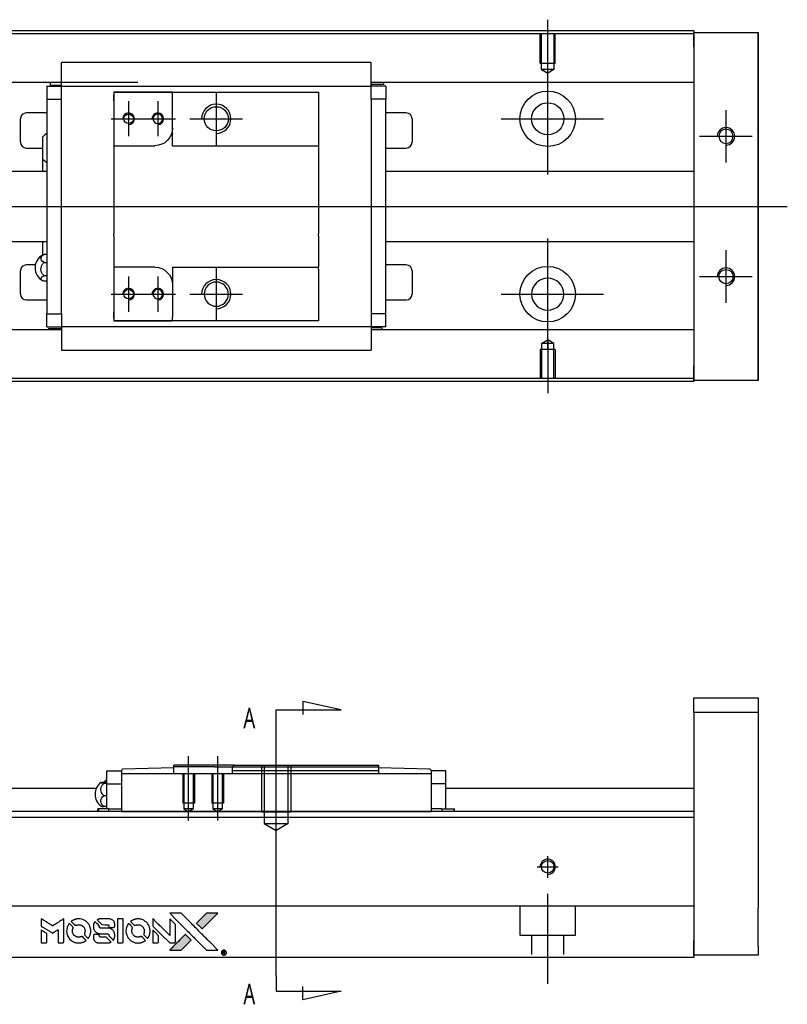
# Model space of a CAD drawing. Header units: millimetres. Extents: x -202 to 3135, y -1537 to 860.
# Tile 34 of 34: x 1311 to 1443, y -252 to -84. Entities that reach past the tile are written whole.
import ezdxf
from ezdxf.lldxf.tags import DXFTag

# ---------------------------------------------------------------- set-up
doc = ezdxf.new("R2010")
doc.units = ezdxf.units.MM
doc.layers.get('0').update_dxf_attribs({"linetype": 'CONTINUOUS'})
doc.styles.add('CHN', font='Microsoft JhengHei.ttf')
tags = doc.linetypes.add('DASHED', pattern=[25.72, 12.86, -12.86]).pattern_tags.tags
tags[6:7] = [DXFTag(74, 4), DXFTag(75, 0), DXFTag(340, '0'), DXFTag(46, 0.0), DXFTag(50, 0.0), DXFTag(44, 0.0), DXFTag(45, 0.0)]
tags[4:5] = [DXFTag(74, 4), DXFTag(75, 0), DXFTag(340, '0'), DXFTag(46, 0.0), DXFTag(50, 0.0), DXFTag(44, 0.0), DXFTag(45, 0.0)]
tags = doc.linetypes.add('HIDDEN', pattern=[0.5, 0.25, -0.25]).pattern_tags.tags
tags[6:7] = [DXFTag(74, 4), DXFTag(75, 0), DXFTag(340, '0'), DXFTag(46, 0.0), DXFTag(50, 0.0), DXFTag(44, 0.0), DXFTag(45, 0.0)]
tags[4:5] = [DXFTag(74, 4), DXFTag(75, 0), DXFTag(340, '0'), DXFTag(46, 0.0), DXFTag(50, 0.0), DXFTag(44, 0.0), DXFTag(45, 0.0)]

# ---------------------------------------------------------------- blocks, each defined once
blk = doc.blocks.new('MosionX logo(完整正式版)')
h = blk.add_hatch(color=22)
h.dxf.hatch_style = 1
h.paths.add_polyline_path([(-1416, 1831), (-1517, 1831), (-1619, 1831), (-1707, 1742, 0.000288), (-1740, 1709, 0.000479), (-1769, 1680, 0.000013), (-1794, 1654, 0.197177), (-1794, 1654, 0.197497), (-1794, 1653, 0.00004), (-1779, 1638, 0.000834), (-1763, 1622, 0.000506), (-1744, 1603), (-1694, 1552), (-1555, 1692)])
h.paths.add_polyline_path([(-1892, 1355), (-1942, 1405, 0.000476), (-1962, 1424, 0.000789), (-1978, 1441, 0.000035), (-1993, 1455, 0.19758), (-1993, 1456, 0.198396), (-1994, 1455, 0.000019), (-2014, 1435, 0.000582), (-2036, 1413, 0.000351), (-2062, 1387, 0.000108), (-2174, 1275, 0.000692), (-2230, 1218, 0.000077), (-2269, 1179, 0.197527), (-2269, 1178, 0.410181), (-2269, 1177, 0.000493), (-2248, 1177, 0.002424), (-2219, 1177, 0.000529), (-2169, 1177), (-2070, 1177), (-1981, 1266)])
at = {"color": 22}
for points in [[(-2150, 1708, -0.000056), (-2089, 1647, -0.000021), (-2004, 1562, -0.000021), (-1911, 1469, -0.000025), (-1823, 1381), (-1619, 1177), (-1518, 1177), (-1417, 1177), (-1553, 1315, 0.000274), (-1619, 1381, 0.000123), (-1705, 1467, 0.000121), (-1797, 1559, 0.000165), (-1879, 1641), (-2068, 1831), (-2170, 1831), (-2272, 1831)], [(-1707, 1742, 0.000288), (-1740, 1709, 0.000479), (-1769, 1680, 0.000013), (-1794, 1654, 0.197177), (-1794, 1654, 0.197497), (-1794, 1653, 0.00004), (-1779, 1638, 0.000836), (-1763, 1622, 0.000505), (-1744, 1603), (-1694, 1552), (-1555, 1692), (-1416, 1831), (-1517, 1831), (-1619, 1831)], [(-4562, 1668), (-4562, 1603), (-4545, 1592, -0.000297), (-4534, 1586, -0.000037), (-4510, 1571, -0.000043), (-4482, 1554, -0.000036), (-4452, 1535, 0.000044), (-4422, 1517, 0.000063), (-4396, 1501, 0.000035), (-4374, 1488, 0.0009), (-4368, 1484), (-4360, 1479), (-4348, 1486, 0.001175), (-4342, 1490, 0.000208), (-4329, 1498, 0.000225), (-4315, 1506, 0.000203), (-4300, 1516, -0.000711), (-4286, 1525, -0.001119), (-4274, 1532, -0.000263), (-4263, 1539, -0.04589), (-4262, 1539, -0.519312), (-4261, 1539, -0.001914), (-4261, 1521, -0.003124), (-4260, 1493, -0.000285), (-4260, 1421), (-4260, 1303), (-4219, 1303, 0.001727), (-4189, 1303, 0.025279), (-4179, 1303, 0.073886), (-4173, 1305, 0.07426), (-4167, 1308, 0.03264), (-4166, 1310, 0.01784), (-4164, 1311, 0.017712), (-4163, 1313, 0.026854), (-4162, 1315), (-4160, 1319), (-4160, 1526), (-4159, 1733), (-4162, 1731, -0.004595), (-4163, 1730, -0.00016), (-4169, 1726, -0.000298), (-4177, 1722, -0.000208), (-4185, 1717, 0.000986), (-4210, 1701, 0.00025), (-4250, 1676, 0.000268), (-4292, 1650, 0.000436), (-4329, 1627, -0.002932), (-4341, 1619, -0.004718), (-4351, 1613, -0.001113), (-4360, 1608, -0.227179), (-4361, 1608, -0.045982), (-4362, 1608, -0.000145), (-4374, 1616, -0.000825), (-4387, 1624, -0.000517), (-4403, 1634, 0.000056), (-4458, 1668, 0.000289), (-4488, 1687, 0.000481), (-4511, 1701, 0.000418), (-4535, 1715), (-4562, 1732)], [(-4068, 1643, 0.064158), (-4094, 1594, 0.06356), (-4108, 1539, 0.064004), (-4107, 1483, 0.066747), (-4091, 1429, 0.04321), (-4073, 1396, 0.044737), (-4050, 1367, 0.044901), (-4021, 1342, 0.044184), (-3989, 1323, 0.026293), (-3965, 1313, 0.033344), (-3941, 1306, 0.033227), (-3917, 1303, 0.025815), (-3890, 1302, 0.023119), (-3864, 1304, 0.031044), (-3841, 1308, 0.031337), (-3819, 1315, 0.024258), (-3796, 1325, 0.015622), (-3788, 1329, 0.008495), (-3778, 1335, 0.008415), (-3769, 1341, 0.020814), (-3763, 1346), (-3760, 1348), (-3791, 1379, 0.002843), (-3814, 1403, 0.033917), (-3823, 1411, 0.087906), (-3831, 1414, 0.073302), (-3839, 1416, 0.022047), (-3843, 1415, 0.026465), (-3847, 1415, 0.022233), (-3851, 1414, 0.009985), (-3857, 1412, -0.039011), (-3876, 1407, -0.044398), (-3896, 1406, -0.045096), (-3915, 1408, -0.04265), (-3934, 1413, -0.071154), (-3961, 1428, -0.068827), (-3983, 1450, -0.068713), (-3998, 1476, -0.070507), (-4005, 1506, -0.028605), (-4006, 1519, -0.031418), (-4005, 1531, -0.031044), (-4002, 1544, -0.02668), (-3998, 1556, 0.038913), (-3996, 1564, 0.043732), (-3995, 1571, 0.047754), (-3995, 1578, 0.075756), (-3997, 1583, 0.07294), (-3999, 1586, 0.003456), (-4006, 1594, 0.005023), (-4017, 1605, 0.002422), (-4030, 1619, 0.000819), (-4042, 1631, 0.001349), (-4053, 1641, 0.0001), (-4062, 1650, 0.205335), (-4062, 1651, 0.219821), (-4063, 1650, 0.002494), (-4064, 1648, 0.007089), (-4066, 1646, 0.004494)], [(-3917, 1731, 0.024131), (-3935, 1728, 0.022344), (-3954, 1723, 0.021883), (-3972, 1717, 0.020884), (-3990, 1709, 0.010669), (-4000, 1703, 0.010389), (-4011, 1697, 0.010913), (-4020, 1692, 0.022227), (-4026, 1687), (-4029, 1685), (-3996, 1653, 0.002452), (-3984, 1640, 0.003628), (-3972, 1630, 0.001662), (-3963, 1621, 0.070159), (-3960, 1619, 0.047671), (-3958, 1618, 0.018624), (-3956, 1618, 0.017921), (-3953, 1617, 0.018804), (-3950, 1617, 0.018255), (-3946, 1617, 0.041312), (-3943, 1617, 0.037164), (-3939, 1618, 0.012342), (-3935, 1620, -0.015101), (-3924, 1624, -0.035998), (-3916, 1626, -0.033244), (-3907, 1627, -0.011249), (-3894, 1627, -0.004059), (-3883, 1627, -0.019693), (-3877, 1627, -0.027943), (-3872, 1626, -0.014411), (-3866, 1624, -0.033089), (-3851, 1619, -0.033887), (-3838, 1613, -0.034021), (-3825, 1604, -0.033942), (-3814, 1594, -0.02816), (-3804, 1582, -0.035032), (-3796, 1570, -0.035269), (-3790, 1557, -0.029196), (-3785, 1543, -0.037862), (-3782, 1526, -0.043657), (-3782, 1510, -0.043064), (-3784, 1494, -0.035184), (-3790, 1477, 0.033699), (-3792, 1470, 0.052815), (-3793, 1463, 0.059167), (-3793, 1456, 0.058972), (-3791, 1450, 0.059208), (-3788, 1445, 0.021125), (-3783, 1439, 0.008691), (-3773, 1429, 0.000851), (-3749, 1405, 0.001873), (-3736, 1393, 0.013884), (-3730, 1387, 0.022355), (-3726, 1385, 0.341453), (-3725, 1385, 0.073011), (-3722, 1388, 0.004587), (-3714, 1399, 0.00748), (-3707, 1411, 0.016837), (-3702, 1420, 0.028606), (-3692, 1443, 0.031352), (-3685, 1465, 0.031004), (-3681, 1489, 0.0268), (-3680, 1514, 0.026698), (-3681, 1541, 0.03002), (-3686, 1566, 0.030357), (-3693, 1590, 0.028554), (-3703, 1614, 0.062944), (-3732, 1658, 0.062206), (-3772, 1694, 0.062448), (-3819, 1719, 0.064355), (-3870, 1731, 0.017377), (-3880, 1731, 0.008369), (-3893, 1731, 0.008367), (-3907, 1731, 0.01757)], [(-3610, 1675, 0.023289), (-3616, 1665, 0.026845), (-3621, 1655, 0.026047), (-3626, 1644, 0.019751), (-3629, 1631, 0.013249), (-3631, 1624, 0.025169), (-3631, 1618, 0.016532), (-3632, 1611, 0.002937), (-3632, 1598, 0.003317), (-3632, 1586, 0.011808), (-3631, 1578, 0.01777), (-3631, 1572, 0.021476), (-3630, 1567, 0.04325), (-3623, 1544, 0.045753), (-3612, 1523, 0.04649), (-3598, 1505, 0.047672), (-3581, 1490, 0.025315), (-3573, 1485, 0.015208), (-3564, 1480, 0.01512), (-3554, 1476, 0.022488), (-3546, 1473, 0.027857), (-3532, 1469, 0.034138), (-3519, 1467, 0.014286), (-3499, 1467, 0.00124), (-3449, 1467, -0.00103), (-3418, 1467, -0.002552), (-3396, 1466, -0.001594), (-3379, 1466, -0.047676), (-3374, 1466, -0.085307), (-3367, 1463, -0.097789), (-3361, 1457, -0.085947), (-3357, 1450, -0.051339), (-3356, 1440, 0.014634), (-3355, 1436, 0.015028), (-3355, 1433, 0.014927), (-3354, 1430, 0.059415), (-3353, 1429, 0.070595), (-3351, 1425, 0.00028), (-3315, 1389, 0.000111), (-3279, 1352, 0.200239), (-3277, 1352, 0.268906), (-3276, 1352, 0.001866), (-3271, 1361, 0.007532), (-3267, 1370, 0.017818), (-3263, 1376, 0.013256), (-3261, 1383, 0.011636), (-3258, 1391, 0.011528), (-3256, 1399, 0.012303), (-3254, 1407, 0.0423), (-3252, 1419, 0.013657), (-3252, 1437, 0.013857), (-3252, 1455, 0.037428), (-3254, 1468, 0.014927), (-3256, 1477, 0.0122), (-3259, 1486, 0.012518), (-3262, 1494, 0.023062), (-3265, 1501, 0.065961), (-3281, 1525, 0.06055), (-3304, 1545, 0.059676), (-3331, 1559, 0.060497), (-3360, 1567, 0.025683), (-3367, 1567, 0.001528), (-3386, 1567, 0.002124), (-3410, 1568, 0.001173), (-3439, 1568, -0.000809), (-3490, 1568, -0.017164), (-3506, 1568, -0.063931), (-3514, 1570, -0.108429), (-3520, 1573, -0.052941), (-3523, 1577, -0.063675), (-3525, 1582, -0.050562), (-3526, 1587, -0.020337), (-3527, 1595, 0.009897), (-3528, 1599, 0.016482), (-3528, 1603, 0.019019), (-3529, 1606, 0.06043), (-3530, 1608, 0.076267), (-3533, 1613, 0.00054), (-3566, 1646, 0.000307), (-3601, 1680, 0.142594), (-3604, 1681, 0.232419), (-3604, 1681, 0.022995), (-3606, 1680, 0.024627), (-3608, 1678, 0.015407)], [(-3516, 1731, 0.018538), (-3522, 1730, 0.010695), (-3530, 1729, 0.01068), (-3538, 1727, 0.017678), (-3544, 1725, 0.013849), (-3551, 1722, 0.011814), (-3559, 1719, 0.004513), (-3566, 1716, 0.290035), (-3566, 1715, 0.196418), (-3566, 1714, 0.000124), (-3554, 1702, 0.001477), (-3540, 1688, 0.000898), (-3524, 1671), (-3481, 1629), (-3427, 1628, -0.001471), (-3387, 1628, -0.028714), (-3374, 1627, -0.097073), (-3367, 1625, -0.084199), (-3361, 1620, -0.042698), (-3359, 1616, -0.053912), (-3357, 1612, -0.051004), (-3356, 1608, -0.032967), (-3355, 1602, 0.00807), (-3355, 1600, 0.003023), (-3355, 1596, 0.002994), (-3355, 1592, 0.003629), (-3355, 1588), (-3354, 1579), (-3313, 1579, 0.001618), (-3293, 1579, 0.005206), (-3280, 1579, 0.00535), (-3271, 1579, 0.060675), (-3268, 1580, 0.048484), (-3266, 1581, 0.02389), (-3264, 1582, 0.022812), (-3261, 1584, 0.02462), (-3259, 1586, 0.061781), (-3255, 1591, 0.080179), (-3253, 1596, 0.048561), (-3252, 1604, 0.010021), (-3251, 1619, 0.016602), (-3252, 1638, 0.031409), (-3254, 1653, 0.036474), (-3258, 1666, 0.03439), (-3263, 1679, 0.065928), (-3277, 1699, 0.069066), (-3296, 1715, 0.065697), (-3319, 1725, 0.051559), (-3346, 1731, 0.020904), (-3360, 1731, 0.000451), (-3431, 1731, 0.000419), (-3502, 1732, 0.022759)], [(-3202, 1517), (-3202, 1303), (-3160, 1303), (-3118, 1303), (-3113, 1306, 0.071429), (-3109, 1309, 0.054799), (-3105, 1313, 0.053585), (-3102, 1318, 0.060698), (-3101, 1323, 0.033975), (-3100, 1332, 0.000112), (-3100, 1441, 0.000726), (-3100, 1548, 0.001084), (-3101, 1641), (-3102, 1732), (-3152, 1732), (-3202, 1732)], [(-3011, 1643, 0.018008), (-3017, 1634, 0.009842), (-3023, 1622, 0.009807), (-3030, 1610, 0.015716), (-3035, 1599, 0.048467), (-3047, 1561, 0.045841), (-3052, 1520, 0.046006), (-3049, 1479, 0.049638), (-3039, 1441, 0.064819), (-3012, 1391, 0.06695), (-2974, 1350, 0.066691), (-2926, 1320, 0.063505), (-2872, 1304, 0.03135), (-2858, 1302, 0.010439), (-2837, 1302, 0.010391), (-2817, 1302, 0.032408), (-2803, 1304, 0.015696), (-2787, 1307, 0.018095), (-2771, 1312, 0.018551), (-2757, 1317, 0.018352), (-2743, 1323, 0.015568), (-2733, 1328, 0.009832), (-2723, 1334, 0.009795), (-2713, 1341, 0.023727), (-2706, 1346), (-2703, 1348), (-2734, 1379, 0.001528), (-2751, 1397, 0.010022), (-2760, 1406, 0.019586), (-2766, 1411, 0.061865), (-2771, 1413, 0.055054), (-2777, 1415, 0.061607), (-2784, 1416, 0.048725), (-2792, 1415, 0.020221), (-2802, 1412, -0.017722), (-2813, 1409, -0.02685), (-2822, 1407, -0.02759), (-2832, 1406, -0.020233), (-2843, 1406, -0.04793), (-2864, 1409, -0.048386), (-2883, 1416, -0.047866), (-2901, 1426, -0.044964), (-2917, 1440, -0.04333), (-2931, 1457, -0.050921), (-2941, 1475, -0.051473), (-2946, 1495, -0.0459), (-2948, 1516, -0.019014), (-2948, 1526, -0.024114), (-2947, 1535, -0.025081), (-2945, 1544, -0.023892), (-2942, 1553, 0.008624), (-2939, 1560, 0.026486), (-2938, 1564, 0.035074), (-2937, 1568, 0.02756), (-2937, 1573, 0.087163), (-2939, 1580, 0.073291), (-2942, 1587, 0.028074), (-2951, 1596, 0.002594), (-2973, 1619), (-3005, 1651)], [(-2860, 1730, 0.023681), (-2878, 1728, 0.022402), (-2896, 1723, 0.021929), (-2914, 1717, 0.020503), (-2931, 1709, 0.013745), (-2941, 1704, 0.009767), (-2952, 1698, 0.009658), (-2962, 1691, 0.027804), (-2968, 1687), (-2971, 1685), (-2939, 1653, 0.002053), (-2924, 1638, 0.006738), (-2914, 1628, 0.007826), (-2907, 1622, 0.063909), (-2903, 1619, 0.061532), (-2897, 1617, 0.068674), (-2891, 1617, 0.052072), (-2885, 1618, 0.019648), (-2875, 1621, -0.018366), (-2864, 1624, -0.0288), (-2854, 1626, -0.029061), (-2844, 1627, -0.019155), (-2832, 1627, -0.053809), (-2807, 1624, -0.058833), (-2784, 1615, -0.058566), (-2764, 1601, -0.052525), (-2746, 1582, -0.044733), (-2737, 1566, -0.040573), (-2729, 1547, -0.041123), (-2725, 1529, -0.04951), (-2725, 1511, -0.017369), (-2725, 1502, -0.024255), (-2727, 1495, -0.023787), (-2729, 1487, -0.015798), (-2732, 1479, 0.010631), (-2734, 1474, 0.033653), (-2735, 1470, 0.037806), (-2736, 1467, 0.016307), (-2736, 1462, 0.068179), (-2734, 1453, 0.095747), (-2731, 1446, 0.033418), (-2722, 1436, 0.002133), (-2695, 1409, 0.001452), (-2680, 1395, 0.012393), (-2673, 1388, 0.020479), (-2668, 1385, 0.344362), (-2667, 1385, 0.074287), (-2663, 1388, 0.005454), (-2656, 1400, 0.008391), (-2649, 1412, 0.017097), (-2643, 1422, 0.027375), (-2635, 1442, 0.02835), (-2628, 1463, 0.027723), (-2624, 1485, 0.023913), (-2623, 1509, 0.027047), (-2623, 1537, 0.031685), (-2627, 1563, 0.032425), (-2634, 1588, 0.031013), (-2644, 1612, 0.037914), (-2661, 1641, 0.040153), (-2682, 1667, 0.039834), (-2707, 1688, 0.036173), (-2736, 1707, 0.040752), (-2765, 1719, 0.035885), (-2796, 1728, 0.035491), (-2828, 1731, 0.037615)], [(-2572, 1669), (-2572, 1604), (-2422, 1453), (-2271, 1303), (-2229, 1303, 0.0008), (-2202, 1303, 0.010795), (-2192, 1303, 0.030495), (-2186, 1304, 0.080372), (-2183, 1305, 0.03816), (-2179, 1308, 0.041799), (-2176, 1310, 0.042486), (-2174, 1314, 0.042078), (-2172, 1317, 0.099276), (-2170, 1322, 0.003302), (-2170, 1343, 0.002586), (-2170, 1380, 0.000204), (-2170, 1477), (-2170, 1633), (-2221, 1683), (-2271, 1733), (-2271, 1583), (-2272, 1433), (-2419, 1582, 0.000253), (-2476, 1639, 0.000412), (-2524, 1687, 0.000041), (-2567, 1730, 0.041338), (-2570, 1732), (-2572, 1734)], [(-4562, 1417), (-4562, 1303), (-4521, 1303, 0.000842), (-4494, 1303, 0.010591), (-4484, 1303, 0.028995), (-4479, 1303, 0.069543), (-4475, 1305, 0.051063), (-4471, 1307, 0.039932), (-4468, 1310, 0.039414), (-4465, 1314, 0.045845), (-4462, 1318, 0.094811), (-4461, 1322, 0.007124), (-4461, 1333, 0.004713), (-4461, 1352, 0.000534), (-4461, 1395), (-4461, 1469), (-4471, 1475, 0.000828), (-4502, 1494, 0.000879), (-4532, 1513, 0.000048), (-4561, 1530, 0.137596), (-4562, 1531, 0.413028), (-4562, 1530, 0.000016), (-4562, 1497, 0.000623), (-4562, 1460, 0.000374)], [(-3615, 1454, 0.065483), (-3620, 1451, 0.053271), (-3625, 1447, 0.052018), (-3628, 1443, 0.0556), (-3631, 1437, 0.036839), (-3632, 1434, 0.026922), (-3632, 1430, 0.016905), (-3633, 1424, 0.004317), (-3633, 1416, 0.016369), (-3632, 1397, 0.029936), (-3630, 1382, 0.03418), (-3627, 1369, 0.031327), (-3621, 1356, 0.046935), (-3612, 1340, 0.054053), (-3600, 1327, 0.053701), (-3585, 1317, 0.045364), (-3568, 1309, 0.032479), (-3552, 1305, 0.03386), (-3537, 1303, 0.013578), (-3512, 1303, 0.001155), (-3450, 1303, 0.000413), (-3396, 1303, 0.005008), (-3375, 1304, 0.013199), (-3364, 1304, 0.033956), (-3355, 1305, 0.013909), (-3347, 1308, 0.010864), (-3337, 1310, 0.010938), (-3329, 1313, 0.028702), (-3323, 1316), (-3318, 1318), (-3362, 1362), (-3405, 1406), (-3455, 1406, -0.001504), (-3477, 1406, -0.00328), (-3493, 1406, -0.001901), (-3506, 1406, -0.061333), (-3510, 1407, -0.063621), (-3514, 1409, -0.048633), (-3518, 1412, -0.046769), (-3522, 1415, -0.047961), (-3525, 1420, -0.02678), (-3526, 1424, -0.050957), (-3527, 1427, -0.029398), (-3528, 1431, -0.00401), (-3528, 1441), (-3529, 1456), (-3569, 1456, 0.001061), (-3593, 1456, 0.009147), (-3604, 1455, 0.020721), (-3611, 1455, 0.051619)], [(-2572, 1416), (-2572, 1303), (-2530, 1303), (-2488, 1303), (-2483, 1306, 0.03146), (-2480, 1308, 0.026444), (-2478, 1310, 0.026444), (-2476, 1312, 0.031457), (-2475, 1314), (-2472, 1319), (-2471, 1375), (-2471, 1431), (-2521, 1481, 0.000745), (-2540, 1499, 0.001228), (-2556, 1515, 0.000087), (-2571, 1529, 0.195134), (-2571, 1530, 0.412117), (-2572, 1529, 0.000048), (-2572, 1496, 0.00109), (-2572, 1460, 0.000653)], [(-2062, 1387, 0.000108), (-2174, 1275, 0.000692), (-2230, 1218, 0.000077), (-2269, 1179, 0.197527), (-2269, 1178, 0.410182), (-2269, 1177, 0.000493), (-2248, 1177, 0.002424), (-2219, 1177, 0.000529), (-2170, 1177), (-2070, 1177), (-1981, 1266), (-1892, 1355), (-1942, 1405, 0.000476), (-1962, 1424, 0.000789), (-1978, 1441, 0.000035), (-1993, 1455, 0.19758), (-1993, 1456, 0.198396), (-1994, 1455, 0.000019), (-2014, 1435, 0.000582), (-2036, 1413, 0.000351)], [(-1319, 1173, 0.082374), (-1332, 1167, 0.083404), (-1342, 1157, 0.082663), (-1349, 1145, 0.07897), (-1351, 1130, 0.084941), (-1349, 1114, 0.08953), (-1341, 1100, 0.090743), (-1329, 1090, 0.090193), (-1313, 1085, 0.10067), (-1296, 1085, 0.099454), (-1281, 1093, 0.097736), (-1269, 1106, 0.09365), (-1263, 1122, 0.07584), (-1263, 1135, 0.068415), (-1267, 1148, 0.068328), (-1274, 1159, 0.075277), (-1283, 1168, 0.059367), (-1291, 1172, 0.048986), (-1300, 1174, 0.048519), (-1310, 1174, 0.055347)], [(-1325, 1129), (-1325, 1104), (-1322, 1104), (-1319, 1104), (-1319, 1114), (-1319, 1125), (-1313, 1125), (-1306, 1126), (-1302, 1119, -0.003356), (-1300, 1116, -0.002757), (-1298, 1113, -0.002784), (-1296, 1110, -0.007382), (-1295, 1108, 0.019487), (-1294, 1105, 0.098302), (-1293, 1104, 0.116932), (-1291, 1104, 0.032798), (-1289, 1104), (-1285, 1104), (-1288, 1108, 0.005748), (-1289, 1111, 0.002522), (-1291, 1114, 0.002495), (-1293, 1117, 0.00334), (-1295, 1120), (-1299, 1126), (-1296, 1128, 0.066516), (-1292, 1130, 0.085926), (-1290, 1133, 0.082934), (-1289, 1137, 0.05747), (-1289, 1141, 0.023576), (-1289, 1144, 0.043538), (-1289, 1146, 0.050891), (-1290, 1148, 0.049897), (-1291, 1149, 0.067884), (-1295, 1152, 0.077412), (-1298, 1154, 0.049266), (-1304, 1154, 0.012208), (-1313, 1155), (-1325, 1155)], [(-1298, 1147, -0.120545), (-1296, 1144, -0.09136), (-1295, 1141, -0.087576), (-1296, 1137, -0.098026), (-1297, 1134, -0.079907), (-1299, 1133, -0.087697), (-1300, 1132, -0.041371), (-1303, 1132, -0.005557), (-1309, 1132), (-1319, 1131), (-1319, 1140), (-1319, 1149), (-1310, 1149, -0.007471), (-1305, 1149, -0.035301), (-1302, 1148, -0.060486), (-1300, 1148, -0.063546)]]:
    blk.add_lwpolyline(points, format="xyb", close=True, dxfattribs=at)

msp = doc.modelspace()

# ---------------------------------------------------------------- linework, layer by layer
for p, q in [((1401.69, -92.84), (1401.69, -83.72)), ((1401.69, -110.19), (1401.69, -91.14)), ((1329.98, -97.67), (1329.98, -103.67)), ((1334.98, -97.67), (1334.98, -103.67)), ((1344.98, -96.17), (1344.98, -105.17)), ((1432.19, -99.17), (1432.19, -108.17)), ((1326.98, -100.67), (1332.98, -100.67)), ((1331.98, -100.67), (1337.98, -100.67)), ((1340.48, -100.67), (1349.48, -100.67)), ((1393.74, -100.67), (1411.21, -100.67)), ((1427.69, -103.67), (1436.69, -103.67)), ((1212.69, -115.67), (1326.12, -115.67)), ((1326.12, -115.67), (1442.69, -115.67)), ((1401.69, -140.19), (1401.69, -121.14)), ((1432.19, -123.17), (1432.19, -132.17)), ((1344.98, -126.17), (1344.98, -135.17)), ((1329.98, -127.67), (1329.98, -133.67)), ((1334.98, -127.67), (1334.98, -133.67)), ((1427.69, -127.67), (1436.69, -127.67)), ((1326.98, -130.67), (1332.98, -130.67)), ((1331.98, -130.67), (1337.98, -130.67)), ((1340.48, -130.67), (1349.48, -130.67)), ((1393.74, -130.67), (1411.21, -130.67)), ((1401.69, -138.5), (1401.69, -147.62)), ((1366.38, -201.79), (1359.8, -200.36)), ((1359.8, -200.36), (1359.8, -202.59)), ((1355.24, -201.79), (1366.38, -201.79)), ((1355.24, -204.43), (1355.24, -201.79)), ((1355.24, -247.3), (1355.24, -204.43)), ((1355.24, -224.23), (1355.24, -208.23)), ((1340.24, -220.73), (1340.24, -209.73)), ((1345.24, -220.73), (1345.24, -209.73)), ((1355.24, -247.3), (1355.24, -249.94)), ((1359.8, -251.37), (1359.8, -249.14)), ((1355.24, -249.94), (1366.38, -249.94)), ((1366.38, -249.94), (1359.8, -251.37))]:
    msp.add_line(p, q)
at = {"linetype": 'Continuous'}
for p, q in [((1333.82, -85.62), (1276.69, -85.62)), ((1426.69, -85.62), (1333.82, -85.62)), ((1426.69, -85.62), (1426.69, -85.92)), ((1333.69, -86.12), (1276.69, -86.12)), ((1426.69, -86.12), (1333.69, -86.12)), ((1426.69, -88.42), (1426.69, -85.92)), ((1426.69, -85.92), (1437.69, -85.92)), ((1437.69, -85.92), (1437.69, -88.42)), ((1437.69, -85.92), (1437.69, -85.92)), ((1437.69, -85.92), (1437.69, -85.92)), ((1437.69, -85.92), (1437.69, -89.73)), ((1437.69, -89.73), (1437.69, -85.92)), ((1437.69, -85.92), (1437.69, -89.73)), ((1437.69, -88.42), (1437.69, -86.92)), ((1437.69, -89.73), (1437.69, -86.92)), ((1426.69, -88.42), (1426.69, -142.92)), ((1437.69, -88.42), (1437.69, -142.92)), ((1437.69, -142.92), (1437.69, -88.42)), ((1318.48, -94.77), (1318.48, -91.06)), ((1371.48, -91.06), (1318.48, -91.06)), ((1371.48, -91.06), (1318.48, -91.06)), ((1371.48, -91.19), (1371.48, -91.06)), ((1371.48, -94.77), (1371.48, -91.19)), ((1331.56, -94.45), (1276.69, -94.45)), ((1318.49, -94.45), (1315.11, -94.45)), ((1315.98, -95.1), (1315.98, -97.3)), ((1315.98, -95.1), (1318.48, -95.1)), ((1316.64, -94.9), (1316.64, -94.45)), ((1316.64, -94.9), (1318.48, -94.9)), ((1318.48, -95.1), (1318.48, -94.77)), ((1318.48, -96.1), (1318.48, -95.1)), ((1318.48, -95.1), (1371.48, -95.1)), ((1426.69, -94.45), (1371.48, -94.45)), ((1371.48, -95.1), (1371.48, -94.77)), ((1373.67, -94.8), (1371.48, -94.8)), ((1373.98, -95.1), (1371.48, -95.1)), ((1371.48, -96.1), (1371.48, -95.1)), ((1374.85, -94.45), (1371.49, -94.45)), ((1373.67, -94.8), (1373.67, -94.45)), ((1373.98, -95.1), (1373.98, -97.3)), ((1315.98, -97.3), (1318.48, -97.3)), ((1315.98, -97.3), (1315.98, -134.04)), ((1318.48, -97.3), (1318.48, -96.1)), ((1318.48, -97.77), (1318.48, -97.3)), ((1318.48, -97.77), (1318.48, -97.34)), ((1327.48, -96.1), (1327.48, -97.6)), ((1337.48, -96.1), (1327.48, -96.1)), ((1327.48, -96.1), (1337.48, -96.1)), ((1327.48, -97.6), (1327.48, -96.6)), ((1327.48, -97.6), (1327.48, -105.27)), ((1337.48, -96.1), (1362.48, -96.1)), ((1337.48, -96.8), (1337.48, -96.1)), ((1337.48, -102.27), (1337.48, -96.8)), ((1362.48, -96.1), (1362.48, -97.1)), ((1362.48, -97.1), (1362.48, -104.97)), ((1371.48, -97.3), (1371.48, -96.1)), ((1371.48, -97.3), (1371.48, -97.77)), ((1373.98, -97.3), (1371.48, -97.3)), ((1371.48, -97.34), (1371.48, -97.77)), ((1373.98, -134.04), (1373.98, -97.3)), ((1318.48, -133.56), (1318.48, -97.77)), ((1371.48, -97.77), (1371.48, -133.56)), ((1311.48, -104.67), (1311.48, -100.67)), ((1315.98, -99.67), (1312.48, -99.67)), ((1377.48, -99.67), (1373.98, -99.67)), ((1378.48, -100.67), (1378.48, -104.67)), ((1337.48, -105.27), (1337.48, -102.27)), ((1315.33, -107.59), (1315.33, -103.74)), ((1312.48, -105.67), (1315.33, -105.67)), ((1327.48, -105.27), (1327.48, -110.67)), ((1327.48, -105.27), (1334.48, -105.27)), ((1337.48, -105.27), (1362.48, -105.27)), ((1362.48, -104.97), (1362.48, -105.27)), ((1362.48, -105.27), (1362.48, -110.67)), ((1373.98, -105.67), (1377.48, -105.67)), ((1315.33, -109.67), (1315.33, -107.59)), ((1315.33, -109.67), (1315.33, -107.59)), ((1315.33, -109.67), (1315.33, -107.59)), ((1315.98, -109.67), (1279.99, -109.67)), ((1327.48, -110.67), (1327.48, -110.97)), ((1327.48, -110.97), (1327.48, -120.37)), ((1362.48, -110.67), (1362.48, -110.97)), ((1362.48, -110.97), (1362.48, -120.37)), ((1426.69, -109.67), (1373.98, -109.67)), ((1327.48, -120.67), (1327.48, -120.37)), ((1327.48, -120.67), (1327.48, -126.07)), ((1362.48, -120.67), (1362.48, -120.37)), ((1362.48, -120.67), (1362.48, -126.07)), ((1279.99, -121.67), (1315.98, -121.67)), ((1315.33, -124), (1315.33, -121.67)), ((1373.98, -121.67), (1426.69, -121.67)), ((1315.98, -123.87), (1315.53, -123.87)), ((1314.03, -125.67), (1312.48, -125.67)), ((1315.53, -125.23), (1315.98, -125.23)), ((1334.48, -126.07), (1327.48, -126.07)), ((1327.48, -126.07), (1327.48, -133.74)), ((1337.48, -126.07), (1337.48, -129.07)), ((1337.48, -126.07), (1362.48, -126.07)), ((1362.48, -126.37), (1362.48, -126.07)), ((1377.48, -125.67), (1373.98, -125.67)), ((1311.48, -130.67), (1311.48, -126.67)), ((1315.98, -127.52), (1315.53, -127.52)), ((1362.48, -126.37), (1362.48, -134.24)), ((1378.48, -126.67), (1378.48, -130.67)), ((1315.98, -128.47), (1315.53, -128.47)), ((1337.48, -129.07), (1337.48, -134.54)), ((1312.48, -131.67), (1315.98, -131.67)), ((1373.98, -131.67), (1377.48, -131.67)), ((1315.98, -136.24), (1315.98, -134.04)), ((1315.98, -134.04), (1318.48, -134.04)), ((1318.48, -134.04), (1318.48, -133.56)), ((1318.48, -134), (1318.48, -133.56)), ((1318.48, -134.04), (1318.48, -135.24)), ((1327.48, -133.74), (1327.48, -135.24)), ((1327.48, -134.74), (1327.48, -133.74)), ((1337.48, -135.24), (1337.48, -134.54)), ((1362.48, -134.24), (1362.48, -135.24)), ((1371.48, -133.56), (1371.48, -134)), ((1371.48, -133.56), (1371.48, -134.04)), ((1371.48, -134.04), (1371.48, -135.24)), ((1373.98, -134.04), (1371.48, -134.04)), ((1373.98, -136.24), (1373.98, -134.04)), ((1315.98, -136.24), (1318.48, -136.24)), ((1318.48, -135.24), (1318.48, -136.24)), ((1318.48, -136.24), (1318.48, -136.57)), ((1371.48, -136.24), (1318.48, -136.24)), ((1327.48, -135.24), (1337.48, -135.24)), ((1337.48, -135.24), (1327.48, -135.24)), ((1362.48, -135.24), (1337.48, -135.24)), ((1371.48, -135.24), (1371.48, -136.24)), ((1373.98, -136.24), (1371.48, -136.24)), ((1371.48, -136.24), (1371.48, -136.57)), ((1318.48, -136.79), (1276.69, -136.79)), ((1318.49, -136.79), (1315.44, -136.79)), ((1316.3, -136.54), (1318.48, -136.54)), ((1316.3, -136.54), (1316.3, -136.79)), ((1318.48, -136.57), (1318.48, -140.15)), ((1373.33, -136.44), (1371.48, -136.44)), ((1371.48, -136.57), (1371.48, -140.15)), ((1426.69, -136.79), (1371.48, -136.79)), ((1374.52, -136.79), (1371.49, -136.79)), ((1373.33, -136.44), (1373.33, -136.79)), ((1318.48, -140.15), (1318.48, -140.28)), ((1318.48, -140.28), (1371.48, -140.28)), ((1318.48, -140.28), (1371.48, -140.28)), ((1371.48, -140.15), (1371.48, -140.28)), ((1426.69, -145.42), (1426.69, -142.92)), ((1437.69, -141.61), (1437.69, -145.42)), ((1437.69, -144.42), (1437.69, -141.61)), ((1437.69, -141.61), (1437.69, -145.42)), ((1437.69, -145.42), (1437.69, -141.61)), ((1437.69, -144.42), (1437.69, -142.92)), ((1437.69, -142.92), (1437.69, -145.42)), ((1318.57, -145.12), (1276.69, -145.12)), ((1318.44, -145.62), (1276.69, -145.62)), ((1426.69, -145.62), (1318.44, -145.62)), ((1426.69, -145.12), (1318.57, -145.12)), ((1426.69, -145.42), (1426.69, -145.62)), ((1437.69, -145.42), (1426.69, -145.42)), ((1437.69, -145.42), (1437.69, -145.42)), ((1437.69, -145.42), (1437.69, -145.42)), ((1426.69, -199.73), (1437.69, -199.73)), ((1426.69, -202.23), (1426.69, -199.73)), ((1437.69, -199.73), (1437.69, -202.23)), ((1437.69, -202.23), (1426.69, -202.23)), ((1426.69, -202.23), (1426.69, -241.23)), ((1437.69, -202.23), (1437.69, -220.23)), ((1326.24, -214.43), (1326.24, -212.23)), ((1326.24, -212.23), (1328.74, -212.23)), ((1328.74, -212.23), (1328.74, -212.16)), ((1328.74, -212.23), (1328.74, -212.73)), ((1337.74, -211.73), (1328.93, -211.96)), ((1348.04, -211.23), (1337.74, -211.23)), ((1337.74, -211.53), (1337.74, -211.23)), ((1337.74, -211.73), (1337.74, -211.53)), ((1344.74, -211.53), (1337.74, -211.53)), ((1337.74, -212.73), (1337.74, -211.73)), ((1344.74, -211.53), (1347.74, -211.53)), ((1348.04, -211.23), (1347.74, -211.53)), ((1347.74, -212.23), (1347.74, -211.53)), ((1372.74, -212.23), (1347.74, -212.23)), ((1347.74, -212.73), (1347.74, -212.23)), ((1348.04, -211.23), (1372.74, -211.23)), ((1372.74, -211.23), (1372.74, -212.23)), ((1381.54, -211.96), (1372.74, -211.73)), ((1372.74, -212.23), (1372.74, -212.73)), ((1381.74, -212.16), (1381.74, -212.23)), ((1381.74, -212.23), (1381.74, -212.73)), ((1384.24, -212.23), (1381.74, -212.23)), ((1384.24, -214.43), (1384.24, -212.23)), ((1328.74, -212.73), (1328.74, -217.23)), ((1381.74, -212.73), (1328.74, -212.73)), ((1381.74, -212.73), (1381.74, -217.23)), ((1324.45, -215.23), (1288.19, -215.23)), ((1325.78, -214.12), (1326.24, -214.12)), ((1326.24, -214.36), (1325.78, -214.36)), ((1326.24, -214.43), (1328.74, -214.43)), ((1326.24, -217.73), (1326.24, -214.43)), ((1381.74, -214.43), (1381.74, -217.7)), ((1384.24, -214.43), (1381.74, -214.43)), ((1384.24, -217.73), (1384.24, -214.43)), ((1426.69, -215.23), (1384.24, -215.23)), ((1384.51, -215.23), (1384.24, -215.23)), ((1326.24, -216.47), (1325.78, -216.47)), ((1328.74, -217.23), (1328.74, -219)), ((1324.85, -218.73), (1324.74, -218.73)), ((1324.74, -219.18), (1324.74, -218.73)), ((1326.55, -218.73), (1324.85, -218.73)), ((1324.85, -218.73), (1324.85, -219.18)), ((1326.24, -218.34), (1325.78, -218.34)), ((1326.24, -218.73), (1326.24, -217.73)), ((1326.55, -218.73), (1328.74, -218.73)), ((1326.55, -218.73), (1326.55, -219.18)), ((1381.74, -217.7), (1381.74, -219)), ((1383.58, -218.73), (1381.74, -218.73)), ((1383.58, -218.73), (1385.62, -218.73)), ((1383.58, -218.73), (1383.58, -219.18)), ((1384.24, -218.73), (1384.24, -217.73)), ((1385.62, -218.73), (1385.74, -218.73)), ((1385.62, -218.73), (1385.62, -219.18)), ((1385.74, -219.18), (1385.74, -218.73)), ((1350.93, -219.18), (1276.69, -219.18)), ((1426.69, -220.18), (1276.69, -220.18)), ((1328.74, -219), (1328.74, -219.16)), ((1328.74, -219.16), (1381.74, -219.16)), ((1328.74, -219.16), (1328.74, -219.18)), ((1426.69, -219.18), (1350.93, -219.18)), ((1381.74, -219), (1381.74, -219.15)), ((1381.74, -219.16), (1381.74, -219.18)), ((1426.69, -220.18), (1426.69, -234.88)), ((1437.69, -226.73), (1437.69, -235.73)), ((1346.78, -235.38), (1276.69, -235.38)), ((1426.69, -235.38), (1346.78, -235.38)), ((1426.69, -234.88), (1426.69, -235.38)), ((1426.69, -235.38), (1426.69, -242.18)), ((1426.69, -243.73), (1426.69, -241.23)), ((1426.69, -242.18), (1426.69, -244.18)), ((1437.69, -242.23), (1437.69, -243.73)), ((1344.52, -244.18), (1276.69, -244.18)), ((1426.69, -244.18), (1344.52, -244.18)), ((1437.69, -243.73), (1426.69, -243.73))]:
    msp.add_line(p, q, dxfattribs=at)
at = {"linetype": 'DASHED', "ltscale": 0.1}
for p, q in [((1400.39, -91.22), (1400.39, -86.22)), ((1400.61, -92.22), (1400.61, -86.22)), ((1402.76, -86.22), (1402.76, -92.22)), ((1402.99, -91.22), (1402.99, -86.22)), ((1402.99, -91.22), (1400.39, -91.22)), ((1402.76, -92.22), (1400.61, -92.22)), ((1400.61, -92.22), (1401.69, -92.84)), ((1402.76, -92.22), (1401.69, -92.84)), ((1400.61, -139.12), (1401.69, -138.5)), ((1400.61, -139.12), (1400.61, -145.12)), ((1402.76, -139.12), (1400.61, -139.12)), ((1402.76, -139.12), (1401.69, -138.5)), ((1402.76, -145.12), (1402.76, -139.12)), ((1402.99, -140.12), (1400.39, -140.12)), ((1400.39, -140.12), (1400.39, -145.12)), ((1402.99, -140.12), (1402.99, -145.12)), ((1396.94, -235.38), (1396.94, -240.33)), ((1406.44, -240.33), (1406.44, -235.38)), ((1396.94, -240.33), (1406.44, -240.33)), ((1398.94, -240.33), (1398.94, -243.63)), ((1404.44, -243.63), (1404.44, -240.33))]:
    msp.add_line(p, q, dxfattribs=at)
at = {"linetype": 'DASHED'}
for p, q in [((1426.69, -85.92), (1426.69, -86.12)), ((1426.69, -85.92), (1426.69, -88.42)), ((1426.69, -86.12), (1426.69, -87.12)), ((1426.69, -87.12), (1426.69, -93.45)), ((1426.69, -93.45), (1426.69, -94.45)), ((1318.48, -95.2), (1318.48, -95.2)), ((1371.48, -95.2), (1371.48, -95.2)), ((1426.69, -94.45), (1426.69, -95.99)), ((1426.69, -95.99), (1426.69, -99.55)), ((1426.69, -99.55), (1426.69, -101.47)), ((1426.69, -101.47), (1426.69, -105.17)), ((1315.33, -124.09), (1315.33, -121.67)), ((1315.33, -124.09), (1315.33, -124)), ((1426.69, -126.17), (1426.69, -129.77)), ((1426.69, -129.77), (1426.69, -131.69)), ((1426.69, -131.69), (1426.69, -135.25)), ((1318.48, -136.14), (1318.48, -136.14)), ((1371.48, -136.14), (1371.48, -136.14)), ((1426.69, -135.25), (1426.69, -136.79)), ((1426.69, -136.79), (1426.69, -137.79)), ((1426.69, -137.79), (1426.69, -144.12)), ((1426.69, -142.92), (1426.69, -145.42)), ((1426.69, -144.12), (1426.69, -145.12)), ((1426.69, -145.12), (1426.69, -145.42)), ((1326.24, -212.23), (1326.24, -212.23)), ((1328.74, -212.23), (1328.74, -212.23)), ((1381.74, -212.23), (1381.74, -212.23)), ((1384.24, -212.23), (1384.24, -212.23)), ((1328.74, -212.33), (1328.74, -212.33)), ((1328.74, -212.73), (1328.74, -214.43)), ((1381.74, -212.33), (1381.74, -212.33)), ((1381.74, -212.73), (1381.74, -214.43)), ((1426.69, -219.18), (1426.69, -220.18))]:
    msp.add_line(p, q, dxfattribs=at)
at = {"linetype": 'HIDDEN', "ltscale": 3}
for p, q in [((1347.74, -211.53), (1372.74, -211.53)), ((1352.74, -211.23), (1352.74, -219.23)), ((1353.17, -211.23), (1353.17, -221.23)), ((1357.3, -221.23), (1357.3, -211.23)), ((1357.74, -211.23), (1357.74, -219.23)), ((1339.24, -212.73), (1339.24, -217.73)), ((1339.41, -212.73), (1339.41, -218.73)), ((1341.06, -218.73), (1341.06, -212.73)), ((1341.24, -212.73), (1341.24, -217.73)), ((1344.24, -212.73), (1344.24, -217.73)), ((1344.41, -212.73), (1344.41, -218.73)), ((1346.06, -218.73), (1346.06, -212.73)), ((1346.24, -212.73), (1346.24, -217.73)), ((1341.24, -217.73), (1339.24, -217.73)), ((1341.06, -218.73), (1339.41, -218.73)), ((1339.41, -218.73), (1340.24, -219.21)), ((1341.06, -218.73), (1340.24, -219.21)), ((1346.24, -217.73), (1344.24, -217.73)), ((1346.06, -218.73), (1344.41, -218.73)), ((1344.41, -218.73), (1345.24, -219.21)), ((1346.06, -218.73), (1345.24, -219.21)), ((1352.74, -219.23), (1357.74, -219.23)), ((1353.17, -221.23), (1357.3, -221.23)), ((1353.17, -221.23), (1355.24, -222.43)), ((1357.3, -221.23), (1355.24, -222.43))]:
    msp.add_line(p, q, dxfattribs=at)
at = {"ltscale": 0.5}
for p, q in [((1401.69, -230.5), (1401.69, -226.83)), ((1399.89, -228.63), (1403.49, -228.63)), ((1401.69, -248.63), (1401.69, -233.27))]:
    msp.add_line(p, q, dxfattribs=at)
at = {"linetype": 'Continuous'}
for centre, radius in [((1401.69, -100.67), 4.75), ((1344.98, -100.67), 2.07), ((1401.69, -100.67), 2.75), ((1329.98, -100.67), 0.825), ((1401.69, -130.67), 4.75), ((1432.19, -127.67), 1.22), ((1329.98, -130.67), 0.825), ((1401.69, -228.63), 1.07)]:
    msp.add_circle(centre, radius, dxfattribs=at)
at = {"linetype": 'Continuous', "extrusion": (0, 0, -1)}
for centre, radius in [((-1334.98, -100.67), 0.825), ((-1432.19, -103.67), 1.22), ((-1401.69, -130.67), 2.75), ((-1344.98, -130.67), 2.07), ((-1334.98, -130.67), 0.825)]:
    msp.add_circle(centre, radius, dxfattribs=at)
for centre, radius in [((1344.98, -100.67), 2.5), ((1329.98, -100.67), 1), ((1334.98, -100.67), 1), ((1432.19, -103.67), 1.5), ((1432.19, -127.67), 1.5), ((1329.98, -130.67), 1), ((1334.98, -130.67), 1), ((1344.98, -130.67), 2.5), ((1401.69, -228.63), 1.3)]:
    msp.add_arc(centre, radius, 270, 180)
at = {"linetype": 'Continuous'}
for centre, radius, start, end in [((1312.48, -100.67), 1, 90, 180), ((1377.48, -100.67), 1, 0, 90), ((1317.47, -105.62), 2.85, 121.5132, 138.6569), ((1312.48, -104.67), 1, 180, 270), ((1377.48, -104.67), 1, 270, 0), ((1317.47, -105.7), 2.85, 221.3431, 238.4868), ((1316.48, -126.17), 2.5, 118.2701, 180), ((1312.48, -126.67), 1, 90, 180), ((1316.48, -126.17), 2.5, 180, 241.7734), ((1377.48, -126.67), 1, 0, 90), ((1312.48, -130.67), 1, 180, 270), ((1377.48, -130.67), 1, 270, 0), ((1328.94, -212.16), 0.2, 91.5, 180), ((1381.54, -212.16), 0.2, 0, 88.5), ((1327.73, -216.19), 2.85, 121.5132, 134.2433), ((1326.74, -216.23), 2.5, 126.4021, 180), ((1326.74, -216.23), 2.5, 180, 233.5675)]:
    msp.add_arc(centre, radius, start, end, dxfattribs=at)
at = {"linetype": 'Continuous', "extrusion": (0, 0, -1)}
for centre, start, end in [((-1334.48, -102.27), 180.0001, 270), ((-1334.48, -129.07), 90, 180)]:
    msp.add_arc(centre, 3, start, end, dxfattribs=at)
at = {"linetype": 'DASHED'}
msp.add_arc((1327.73, -216.19), 2.85, 134.2433, 138.6569, dxfattribs=at)
at = {"linetype": 'Continuous', "extrusion": (-9.07067e-11, 2e-16, -1)}
msp.add_open_spline([(1437.69, -89.73), (1437.69, -89.91), (1437.69, -90.09), (1437.69, -90.45), (1437.69, -90.62), (1437.69, -90.96), (1437.69, -91.13), (1437.69, -91.45), (1437.69, -91.6), (1437.69, -91.88), (1437.69, -92.01), (1437.69, -92.25), (1437.69, -92.37), (1437.69, -92.56), (1437.69, -92.65), (1437.69, -92.79), (1437.69, -92.85), (1437.69, -92.93), (1437.69, -92.96), (1437.69, -92.99), (1437.69, -92.99), (1437.69, -92.95), (1437.69, -92.92), (1437.69, -92.83), (1437.69, -92.77), (1437.69, -92.62), (1437.69, -92.53), (1437.69, -92.33), (1437.69, -92.22), (1437.69, -91.97), (1437.69, -91.84), (1437.69, -91.55), (1437.69, -91.4), (1437.69, -91.08), (1437.69, -90.91), (1437.69, -90.74), (1437.69, -90.42), (1437.69, -90.07), (1437.69, -89.73)], degree=3, knots=[0, 0, 0, 0, 0.052893, 0.052893, 0.105785, 0.105785, 0.158678, 0.158678, 0.211571, 0.211571, 0.264464, 0.264464, 0.317356, 0.317356, 0.370249, 0.370249, 0.423142, 0.423142, 0.476034, 0.476034, 0.528927, 0.528927, 0.58182, 0.58182, 0.634712, 0.634712, 0.687605, 0.687605, 0.740498, 0.740498, 0.793391, 0.793391, 0.846283, 0.846283, 0.899176, 0.899176, 0.899176, 1, 1, 1, 1], dxfattribs=at)
at = {"linetype": 'Continuous'}
for points, knots in [([(1437.69, -89.73), (1437.69, -89.91), (1437.69, -90.09), (1437.69, -90.45), (1437.69, -90.62), (1437.69, -90.96), (1437.69, -91.13), (1437.69, -91.45), (1437.69, -91.6), (1437.69, -91.88), (1437.69, -92.01), (1437.69, -92.25), (1437.69, -92.37), (1437.69, -92.56), (1437.69, -92.65), (1437.69, -92.79), (1437.69, -92.85), (1437.69, -92.93), (1437.69, -92.96), (1437.69, -92.99), (1437.69, -92.99), (1437.69, -92.95), (1437.69, -92.92), (1437.69, -92.83), (1437.69, -92.77), (1437.69, -92.62), (1437.69, -92.53), (1437.69, -92.33), (1437.69, -92.22), (1437.69, -91.97), (1437.69, -91.84), (1437.69, -91.55), (1437.69, -91.4), (1437.69, -91.08), (1437.69, -90.91), (1437.69, -90.74), (1437.69, -90.42), (1437.69, -90.07), (1437.69, -89.73)], [0, 0, 0, 0, 0.052893, 0.052893, 0.105785, 0.105785, 0.158678, 0.158678, 0.211571, 0.211571, 0.264464, 0.264464, 0.317356, 0.317356, 0.370249, 0.370249, 0.423142, 0.423142, 0.476034, 0.476034, 0.528927, 0.528927, 0.58182, 0.58182, 0.634712, 0.634712, 0.687605, 0.687605, 0.740498, 0.740498, 0.793391, 0.793391, 0.846283, 0.846283, 0.899176, 0.899176, 0.899176, 1, 1, 1, 1]), ([(1315.53, -125.23), (1315.4, -125.16), (1315.28, -125.09), (1315.11, -124.92), (1315.05, -124.82), (1314.98, -124.63), (1314.97, -124.53), (1315.02, -124.33), (1315.07, -124.24), (1315.22, -124.06), (1315.33, -123.98), (1315.47, -123.9), (1315.5, -123.88), (1315.53, -123.87)], [0, 0, 0, 0, 0.192078, 0.192078, 0.384156, 0.384156, 0.576234, 0.576234, 0.768312, 0.768312, 0.960389, 0.960389, 1, 1, 1, 1]), ([(1315.53, -127.52), (1315.4, -127.42), (1315.28, -127.29), (1315.11, -127), (1315.05, -126.84), (1314.98, -126.51), (1314.97, -126.34), (1315.02, -126.01), (1315.07, -125.85), (1315.22, -125.55), (1315.33, -125.41), (1315.47, -125.27), (1315.5, -125.25), (1315.53, -125.23)], [0, 0, 0, 0, 0.192078, 0.192078, 0.384156, 0.384156, 0.576234, 0.576234, 0.768312, 0.768312, 0.960389, 0.960389, 1, 1, 1, 1]), ([(1315.53, -128.47), (1315.4, -128.42), (1315.28, -128.37), (1315.11, -128.25), (1315.05, -128.19), (1314.98, -128.05), (1314.97, -127.98), (1315.02, -127.85), (1315.07, -127.78), (1315.22, -127.66), (1315.33, -127.6), (1315.47, -127.54), (1315.5, -127.53), (1315.53, -127.52)], [0, 0, 0, 0, 0.192078, 0.192078, 0.384156, 0.384156, 0.576234, 0.576234, 0.768312, 0.768312, 0.960389, 0.960389, 1, 1, 1, 1]), ([(1437.69, -141.61), (1437.69, -141.43), (1437.69, -141.24), (1437.69, -140.89), (1437.69, -140.71), (1437.69, -140.37), (1437.69, -140.21), (1437.69, -139.89), (1437.69, -139.74), (1437.69, -139.46), (1437.69, -139.33), (1437.69, -139.08), (1437.69, -138.97), (1437.69, -138.78), (1437.69, -138.69), (1437.69, -138.55), (1437.69, -138.49), (1437.69, -138.41), (1437.69, -138.38), (1437.69, -138.36)], [0, 0, 0, 0, 0.111112, 0.111112, 0.222224, 0.222224, 0.333337, 0.333337, 0.444449, 0.444449, 0.555561, 0.555561, 0.666673, 0.666673, 0.777785, 0.777785, 0.888898, 0.888898, 1, 1, 1, 1]), ([(1437.69, -138.36), (1437.69, -138.36), (1437.69, -138.36), (1437.69, -138.39), (1437.69, -138.42), (1437.69, -138.51), (1437.69, -138.57), (1437.69, -138.72), (1437.69, -138.81), (1437.69, -139.01), (1437.69, -139.12), (1437.69, -139.37), (1437.69, -139.5), (1437.69, -139.79), (1437.69, -139.94), (1437.69, -140.26), (1437.69, -140.43), (1437.69, -140.76), (1437.69, -140.92), (1437.69, -141.26), (1437.69, -141.43), (1437.69, -141.61)], [0, 0, 0, 0, 0.058411, 0.058411, 0.164275, 0.164275, 0.270139, 0.270139, 0.376003, 0.376003, 0.481867, 0.481867, 0.587731, 0.587731, 0.693595, 0.693595, 0.799459, 0.799459, 0.898473, 0.898473, 1, 1, 1, 1]), ([(1325.78, -214.36), (1325.65, -214.35), (1325.54, -214.34), (1325.36, -214.31), (1325.3, -214.29), (1325.23, -214.26), (1325.23, -214.24), (1325.27, -214.2), (1325.32, -214.19), (1325.48, -214.16), (1325.58, -214.14), (1325.73, -214.13), (1325.75, -214.13), (1325.78, -214.12)], [0, 0, 0, 0, 0.192078, 0.192078, 0.384156, 0.384156, 0.576234, 0.576234, 0.768312, 0.768312, 0.960389, 0.960389, 1, 1, 1, 1]), ([(1325.78, -216.47), (1325.65, -216.37), (1325.54, -216.25), (1325.36, -215.99), (1325.3, -215.84), (1325.23, -215.54), (1325.23, -215.38), (1325.27, -215.08), (1325.32, -214.93), (1325.48, -214.66), (1325.58, -214.53), (1325.73, -214.4), (1325.75, -214.38), (1325.78, -214.36)], [0, 0, 0, 0, 0.192078, 0.192078, 0.384156, 0.384156, 0.576234, 0.576234, 0.768312, 0.768312, 0.960389, 0.960389, 1, 1, 1, 1]), ([(1325.78, -218.34), (1325.65, -218.25), (1325.54, -218.15), (1325.36, -217.91), (1325.3, -217.78), (1325.23, -217.52), (1325.23, -217.38), (1325.27, -217.11), (1325.32, -216.97), (1325.48, -216.73), (1325.58, -216.62), (1325.73, -216.51), (1325.75, -216.49), (1325.78, -216.47)], [0, 0, 0, 0, 0.192078, 0.192078, 0.384156, 0.384156, 0.576234, 0.576234, 0.768312, 0.768312, 0.960389, 0.960389, 1, 1, 1, 1]), ([(1325.25, -218.24), (1325.27, -218.26), (1325.33, -218.28), (1325.48, -218.31), (1325.58, -218.32), (1325.73, -218.34), (1325.75, -218.34), (1325.78, -218.34)], [0, 0, 0, 0, 0.448024, 0.448024, 0.905631, 0.905631, 1, 1, 1, 1]), ([(1437.69, -220.23), (1437.69, -220.23), (1437.69, -220.25), (1437.69, -220.31), (1437.69, -220.35), (1437.69, -220.47), (1437.69, -220.54), (1437.69, -220.71), (1437.69, -220.81), (1437.69, -221.04), (1437.69, -221.16), (1437.69, -221.42), (1437.69, -221.57), (1437.69, -221.87), (1437.69, -222.03), (1437.69, -222.36), (1437.69, -222.53), (1437.69, -222.88), (1437.69, -223.06), (1437.69, -223.42), (1437.69, -223.6), (1437.69, -223.96), (1437.69, -224.14), (1437.69, -224.49), (1437.69, -224.66), (1437.69, -224.98), (1437.69, -225.14), (1437.69, -225.44), (1437.69, -225.58), (1437.69, -225.84), (1437.69, -225.97), (1437.69, -226.18), (1437.69, -226.28), (1437.69, -226.45), (1437.69, -226.52), (1437.69, -226.62), (1437.69, -226.66), (1437.69, -226.72), (1437.69, -226.73), (1437.69, -226.73)], [0, 0, 0, 0, 0.052926, 0.052926, 0.105852, 0.105852, 0.158778, 0.158778, 0.211704, 0.211704, 0.26463, 0.26463, 0.317556, 0.317556, 0.370482, 0.370482, 0.423408, 0.423408, 0.476333, 0.476333, 0.529259, 0.529259, 0.582185, 0.582185, 0.635111, 0.635111, 0.688037, 0.688037, 0.740963, 0.740963, 0.793889, 0.793889, 0.846815, 0.846815, 0.899741, 0.899741, 0.949242, 0.949242, 1, 1, 1, 1]), ([(1437.69, -242.23), (1437.69, -242.23), (1437.69, -242.22), (1437.69, -242.16), (1437.69, -242.11), (1437.69, -242), (1437.69, -241.92), (1437.69, -241.75), (1437.69, -241.65), (1437.69, -241.43), (1437.69, -241.3), (1437.69, -241.04), (1437.69, -240.9), (1437.69, -240.59), (1437.69, -240.43), (1437.69, -240.1), (1437.69, -239.93), (1437.69, -239.58), (1437.69, -239.4), (1437.69, -239.04), (1437.69, -238.86), (1437.69, -238.5), (1437.69, -238.33), (1437.69, -237.98), (1437.69, -237.81), (1437.69, -237.48), (1437.69, -237.32), (1437.69, -237.02), (1437.69, -236.88), (1437.69, -236.62), (1437.69, -236.5), (1437.69, -236.28), (1437.69, -236.18), (1437.69, -236.02), (1437.69, -235.95), (1437.69, -235.84), (1437.69, -235.8), (1437.69, -235.75), (1437.69, -235.73), (1437.69, -235.73)], [0, 0, 0, 0, 0.052926, 0.052926, 0.105852, 0.105852, 0.158778, 0.158778, 0.211704, 0.211704, 0.26463, 0.26463, 0.317556, 0.317556, 0.370482, 0.370482, 0.423408, 0.423408, 0.476333, 0.476333, 0.529259, 0.529259, 0.582185, 0.582185, 0.635111, 0.635111, 0.688037, 0.688037, 0.740963, 0.740963, 0.793889, 0.793889, 0.846815, 0.846815, 0.899741, 0.899741, 0.949242, 0.949242, 1, 1, 1, 1])]:
    msp.add_open_spline(points, degree=3, knots=knots, dxfattribs=at)
for points, degree in [([(1315.53, -123.87), (1315.44, -123.9), (1315.36, -123.93), (1315.29, -123.97)], 3), ([(1371.48, -140.28), (1371.48, -140.28)], 1), ([(1381.74, -219.15), (1381.74, -219.16)], 1)]:
    msp.add_open_spline(points, degree=degree, dxfattribs=at)
at = {"linetype": 'Continuous', "extrusion": (-1.46893e-11, 0, -1)}
msp.add_open_spline([(1437.69, -141.61), (1437.69, -141.43), (1437.69, -141.24), (1437.69, -140.89), (1437.69, -140.71), (1437.69, -140.37), (1437.69, -140.21), (1437.69, -139.89), (1437.69, -139.74), (1437.69, -139.46), (1437.69, -139.33), (1437.69, -139.08), (1437.69, -138.97), (1437.69, -138.78), (1437.69, -138.69), (1437.69, -138.55), (1437.69, -138.49), (1437.69, -138.41), (1437.69, -138.38), (1437.69, -138.35), (1437.69, -138.35), (1437.69, -138.39), (1437.69, -138.42), (1437.69, -138.51), (1437.69, -138.57), (1437.69, -138.72), (1437.69, -138.81), (1437.69, -139.01), (1437.69, -139.12), (1437.69, -139.37), (1437.69, -139.5), (1437.69, -139.79), (1437.69, -139.94), (1437.69, -140.26), (1437.69, -140.43), (1437.69, -140.76), (1437.69, -140.92), (1437.69, -141.26), (1437.69, -141.43), (1437.69, -141.61)], degree=3, knots=[0, 0, 0, 0, 0.052926, 0.052926, 0.105852, 0.105852, 0.158778, 0.158778, 0.211704, 0.211704, 0.26463, 0.26463, 0.317556, 0.317556, 0.370482, 0.370482, 0.423408, 0.423408, 0.476333, 0.476333, 0.529259, 0.529259, 0.582185, 0.582185, 0.635111, 0.635111, 0.688037, 0.688037, 0.740963, 0.740963, 0.793889, 0.793889, 0.846815, 0.846815, 0.899741, 0.899741, 0.949242, 0.949242, 1, 1, 1, 1], dxfattribs=at)

# ---------------------------------------------------------------- block references
at = {"xscale": 0.0096, "yscale": 0.0096, "zscale": 0.0096}
msp.add_blockref('MosionX logo(完整正式版)', (1358.83, -254.17), dxfattribs=at)

# ---------------------------------------------------------------- texts
at = {"style": 'CHN', "width": 0.7}
for p in [(1349.62, -204.93), (1349.62, -252.16)]:
    msp.add_text('A', height=3.5, dxfattribs=at).set_placement(p)

doc.saveas('drawing.dxf')
